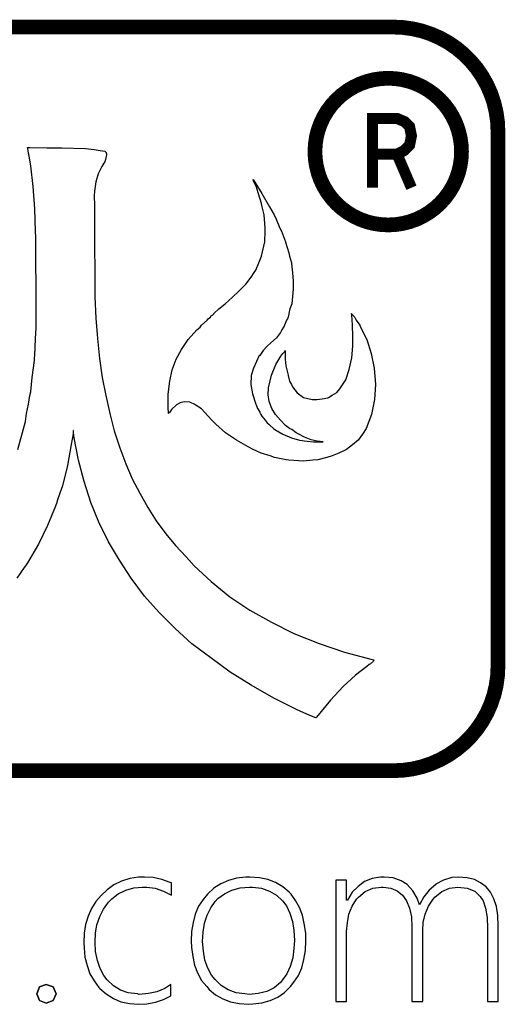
# Model space of a CAD drawing. Extents: x -28 to 211, y -50 to 129.
# Tile 14 of 18: x 112.71 to 116.06, y 55.71 to 62.5. Entities that reach past the tile are written whole.
import ezdxf

# ---------------------------------------------------------------- set-up
doc = ezdxf.new("R2010")
doc.units = 0
doc.layers.add('BG_SILKSCREEN_TOP', color=7, linetype='CONTINUOUS')

msp = doc.modelspace()

# ---------------------------------------------------------------- linework, layer by layer
at = {"layer": 'BG_SILKSCREEN_TOP'}
for points, const_width in [([(102.57028, 62.4459), (115.28298, 62.4459)], 0.1016), ([(102.57028, 62.4459), (115.28298, 62.4459)], 0.1016), ([(115.1382, 61.33846), (115.1382, 61.81598), (115.30838, 61.81598), (115.36172, 61.79312), (115.39474, 61.7601), (115.40744, 61.6966), (115.39474, 61.6331), (115.3541, 61.59246), (115.30838, 61.5696), (115.40744, 61.33846)], 0.0762), ([(115.1382, 61.33846), (115.1382, 61.81598), (115.30838, 61.81598), (115.36172, 61.79312), (115.39474, 61.7601), (115.40744, 61.6966), (115.39474, 61.6331), (115.3541, 61.59246), (115.30838, 61.5696), (115.40744, 61.33846)], 0.0762), ([(116.00434, 61.72708), (116.00434, 58.039)], 0.1016), ([(116.00434, 61.72708), (116.00434, 58.039)], 0.1016), ([(115.1382, 61.5696), (115.30838, 61.5696)], 0.0762), ([(115.1382, 61.5696), (115.30838, 61.5696)], 0.0762), ([(115.28044, 57.32018), (102.57028, 57.32018)], 0.1016), ([(115.28044, 57.32018), (102.57028, 57.32018)], 0.1016), ([(115.28298, 57.32018), (115.28044, 57.32018)], 0.1016), ([(115.28298, 57.32018), (115.28044, 57.32018)], 0.1016)]:
    msp.add_lwpolyline(points, dxfattribs=dict(at, const_width=const_width))
at = {"layer": 'BG_SILKSCREEN_TOP', "const_width": 0.1016}
for points in [[(115.28298, 62.4459, -0.414214), (116.00434, 61.72708)], [(115.28298, 62.4459, -0.414214), (116.00434, 61.72708)], [(115.75288, 61.58738, 1), (114.74196, 61.58738)], [(115.75288, 61.58738, 1), (114.74196, 61.58738)], [(114.74196, 61.58738, 1), (115.75288, 61.58738)], [(114.74196, 61.58738, 1), (115.75288, 61.58738)], [(116.00434, 58.039, -0.414214), (115.28298, 57.32018)], [(116.00434, 58.039, -0.414214), (115.28298, 57.32018)]]:
    msp.add_lwpolyline(points, format="xyb", dxfattribs=at)
at = {"layer": 'BG_SILKSCREEN_TOP'}
for points in [[(112.69218, 59.53506), (112.74552, 59.7281), (112.75314, 59.78144), (112.76584, 59.84748), (112.776, 59.9059), (112.78108, 59.9313), (112.78108, 59.93384), (112.79124, 60.03036), (112.80648, 60.1472), (112.80648, 60.16244), (112.80902, 60.1853), (112.81156, 60.2361), (112.8141, 60.2996), (112.81918, 60.37072), (112.81918, 60.66028), (112.81664, 60.82284), (112.81664, 60.99556), (112.8141, 61.03874), (112.80902, 61.19368), (112.79886, 61.34608), (112.78108, 61.48832), (112.77092, 61.5569), (112.7633, 61.58992), (112.76076, 61.6077), (112.75822, 61.61532), (112.776, 61.61532), (112.89284, 61.61278), (112.99698, 61.61278), (113.15954, 61.6077), (113.21796, 61.60262), (113.26114, 61.595), (113.29162, 61.58992), (113.30178, 61.5823), (113.30432, 61.56452), (113.2967, 61.53404), (113.29162, 61.51626), (113.28654, 61.50864), (113.2713, 61.48578), (113.2459, 61.43498), (113.23066, 61.3791), (113.2205, 61.3156), (113.21796, 61.28258), (113.21796, 61.25718), (113.2205, 61.24194), (113.2205, 60.88634), (113.22304, 60.81014), (113.22304, 60.58662), (113.23066, 60.4393), (113.24082, 60.2996), (113.25606, 60.16244), (113.27384, 60.03036), (113.29924, 59.9059), (113.32718, 59.78144), (113.35766, 59.66206), (113.39576, 59.54522), (113.4364, 59.436), (113.48212, 59.33186), (113.53292, 59.2328), (113.5888, 59.13374), (113.64722, 59.0423), (113.71326, 58.9534), (113.7793, 58.87212), (113.85296, 58.79338), (113.90884, 58.73242), (114.02568, 58.6232), (114.15522, 58.51906), (114.29238, 58.42762), (114.44224, 58.3438), (114.59718, 58.26506), (114.7699, 58.19648), (114.94516, 58.13806), (115.13566, 58.08726), (115.14836, 58.08472), (115.14836, 58.08218), (115.14582, 58.07456), (115.1255, 58.05678), (115.12042, 58.05424), (115.11534, 58.0517), (115.1001, 58.039), (115.02136, 57.97804), (114.93754, 57.8993), (114.84864, 57.80532), (114.75212, 57.68848), (114.74704, 57.6834), (114.7064, 57.70118), (114.62004, 57.73928), (114.45748, 57.82056), (114.30254, 57.90946), (114.15776, 57.99836), (114.02314, 58.09742), (113.8936, 58.19394), (113.77676, 58.30062), (113.66754, 58.40984), (113.56594, 58.52414), (113.4745, 58.64606), (113.39322, 58.77052), (113.31702, 58.89752), (113.25098, 59.03214), (113.1951, 59.1693), (113.14938, 59.31408), (113.11128, 59.4614), (113.0808, 59.6138), (113.07572, 59.6519), (113.07572, 59.6646), (113.07318, 59.6646), (113.07318, 59.64174), (113.06048, 59.56808), (113.03508, 59.4233), (112.99952, 59.2836), (112.98174, 59.2328), (112.96396, 59.17946), (112.96142, 59.1693), (112.95126, 59.1439), (112.89792, 59.00928), (112.83442, 58.88228), (112.75822, 58.75274), (112.74552, 58.73242), (112.73536, 58.71972), (112.68456, 58.64606)], [(112.69218, 59.53506), (112.74552, 59.7281), (112.75314, 59.78144), (112.76584, 59.84748), (112.776, 59.9059), (112.78108, 59.9313), (112.78108, 59.93384), (112.79124, 60.03036), (112.80648, 60.1472), (112.80648, 60.16244), (112.80902, 60.1853), (112.81156, 60.2361), (112.8141, 60.2996), (112.81918, 60.37072), (112.81918, 60.66028), (112.81664, 60.82284), (112.81664, 60.99556), (112.8141, 61.03874), (112.80902, 61.19368), (112.79886, 61.34608), (112.78108, 61.48832), (112.77092, 61.5569), (112.7633, 61.58992), (112.76076, 61.6077), (112.75822, 61.61532), (112.776, 61.61532), (112.89284, 61.61278), (112.99698, 61.61278), (113.15954, 61.6077), (113.21796, 61.60262), (113.26114, 61.595), (113.29162, 61.58992), (113.30178, 61.5823), (113.30432, 61.56452), (113.2967, 61.53404), (113.29162, 61.51626), (113.28654, 61.50864), (113.2713, 61.48578), (113.2459, 61.43498), (113.23066, 61.3791), (113.2205, 61.3156), (113.21796, 61.28258), (113.21796, 61.25718), (113.2205, 61.24194), (113.2205, 60.88634), (113.22304, 60.81014), (113.22304, 60.58662), (113.23066, 60.4393), (113.24082, 60.2996), (113.25606, 60.16244), (113.27384, 60.03036), (113.29924, 59.9059), (113.32718, 59.78144), (113.35766, 59.66206), (113.39576, 59.54522), (113.4364, 59.436), (113.48212, 59.33186), (113.53292, 59.2328), (113.5888, 59.13374), (113.64722, 59.0423), (113.71326, 58.9534), (113.7793, 58.87212), (113.85296, 58.79338), (113.90884, 58.73242), (114.02568, 58.6232), (114.15522, 58.51906), (114.29238, 58.42762), (114.44224, 58.3438), (114.59718, 58.26506), (114.7699, 58.19648), (114.94516, 58.13806), (115.13566, 58.08726), (115.14836, 58.08472), (115.14836, 58.08218), (115.14582, 58.07456), (115.1255, 58.05678), (115.12042, 58.05424), (115.11534, 58.0517), (115.1001, 58.039), (115.02136, 57.97804), (114.93754, 57.8993), (114.84864, 57.80532), (114.75212, 57.68848), (114.74704, 57.6834), (114.7064, 57.70118), (114.62004, 57.73928), (114.45748, 57.82056), (114.30254, 57.90946), (114.15776, 57.99836), (114.02314, 58.09742), (113.8936, 58.19394), (113.77676, 58.30062), (113.66754, 58.40984), (113.56594, 58.52414), (113.4745, 58.64606), (113.39322, 58.77052), (113.31702, 58.89752), (113.25098, 59.03214), (113.1951, 59.1693), (113.14938, 59.31408), (113.11128, 59.4614), (113.0808, 59.6138), (113.07572, 59.6519), (113.07572, 59.6646), (113.07318, 59.6646), (113.07318, 59.64174), (113.06048, 59.56808), (113.03508, 59.4233), (112.99952, 59.2836), (112.98174, 59.2328), (112.96396, 59.17946), (112.96142, 59.1693), (112.95126, 59.1439), (112.89792, 59.00928), (112.83442, 58.88228), (112.75822, 58.75274), (112.74552, 58.73242), (112.73536, 58.71972), (112.68456, 58.64606)], [(112.82426, 55.78094), (112.84204, 55.8292)], [(112.84204, 55.8292), (112.88776, 55.84698)], [(112.88776, 55.84698), (112.93602, 55.8292)], [(112.93602, 55.8292), (112.95634, 55.78094)], [(112.84204, 55.73522), (112.82426, 55.78094)], [(112.88776, 55.71744), (112.84204, 55.73522)], [(112.93602, 55.73522), (112.88776, 55.71744)], [(112.95634, 55.78094), (112.93602, 55.73522)]]:
    msp.add_lwpolyline(points, dxfattribs=at)
for points in [[(113.92662, 60.35802), (113.94948, 60.37834), (113.95456, 60.38342), (113.95964, 60.39104), (113.99774, 60.4266), (114.00536, 60.43422), (114.02314, 60.44946), (114.02314, 60.452), (114.02822, 60.45708), (114.03838, 60.46216), (114.04092, 60.4647), (114.04346, 60.46978), (114.04346, 60.47232), (114.07902, 60.5028), (114.1222, 60.53836), (114.173, 60.58408), (114.21872, 60.62726), (114.26444, 60.67298), (114.30254, 60.72124), (114.32286, 60.75426), (114.33302, 60.7695), (114.35588, 60.8203), (114.37366, 60.86602), (114.39652, 60.96508), (114.39906, 61.03874), (114.39906, 61.05906), (114.39398, 61.12256), (114.39144, 61.1505), (114.37874, 61.20638), (114.37366, 61.22924), (114.35334, 61.29528), (114.33556, 61.34862), (114.32032, 61.3791), (114.31524, 61.3918), (114.31524, 61.39434), (114.3762, 61.29782), (114.42954, 61.20638), (114.46002, 61.1505), (114.47526, 61.12256), (114.50066, 61.05906), (114.51082, 61.03874), (114.53876, 60.96508), (114.53876, 60.96254), (114.56162, 60.88888), (114.5667, 60.86602), (114.5794, 60.8203), (114.58448, 60.7695), (114.58702, 60.75426), (114.58956, 60.72124), (114.5921, 60.69584), (114.5921, 60.63996), (114.58194, 60.53836), (114.56924, 60.5028), (114.56162, 60.47232), (114.56162, 60.46216), (114.55908, 60.45708), (114.55908, 60.452), (114.55654, 60.44946), (114.55146, 60.43422), (114.54638, 60.4266), (114.53114, 60.39104), (114.5286, 60.38342), (114.52606, 60.37834), (114.51336, 60.35802), (114.5032, 60.34024), (114.4778, 60.30468), (114.43716, 60.26912), (114.41176, 60.24626), (114.38382, 60.21578), (114.36096, 60.18276), (114.35588, 60.17768), (114.3508, 60.16498), (114.34572, 60.15736), (114.3381, 60.13958), (114.31778, 60.09386), (114.30254, 60.04306), (114.3, 59.9821), (114.31016, 59.9186), (114.33302, 59.84748), (114.33556, 59.8424), (114.34572, 59.817), (114.34826, 59.81446), (114.36096, 59.7916), (114.3635, 59.78398), (114.36604, 59.78144), (114.36858, 59.77636), (114.3762, 59.76366), (114.39906, 59.73572), (114.41176, 59.71794), (114.42446, 59.70778), (114.43208, 59.70016), (114.45494, 59.67984), (114.4651, 59.67222), (114.52098, 59.6392), (114.5794, 59.6138), (114.63528, 59.59856), (114.68862, 59.59094), (114.7318, 59.58586), (114.79784, 59.58586), (114.7572, 59.59094), (114.71656, 59.6011), (114.67084, 59.61888), (114.62512, 59.64174), (114.61242, 59.64936), (114.58194, 59.67222), (114.5667, 59.67984), (114.53876, 59.70016), (114.5032, 59.73572), (114.47018, 59.77636), (114.44478, 59.817), (114.427, 59.86526), (114.41938, 59.91098), (114.42192, 59.95924), (114.44224, 60.0456), (114.47272, 60.11926), (114.50574, 60.17768), (114.52098, 60.19546), (114.53114, 60.20816), (114.53622, 60.21578), (114.53622, 60.15736), (114.5413, 60.11164), (114.55146, 60.06592), (114.55654, 60.0456), (114.55654, 60.04306), (114.56416, 60.01512), (114.5667, 60.00496), (114.5794, 59.9821), (114.58702, 59.96686), (114.62004, 59.92368), (114.66322, 59.8932), (114.72164, 59.87796), (114.75466, 59.87796), (114.79276, 59.88304), (114.83086, 59.89066), (114.83594, 59.8932), (114.86134, 59.90844), (114.89182, 59.92622), (114.91468, 59.95162), (114.95532, 60.01512), (114.97818, 60.08624), (114.99596, 60.16498), (115.00358, 60.24626), (115.00358, 60.31992), (115.00104, 60.38342), (114.9985, 60.43422), (114.99596, 60.452), (114.99596, 60.46216), (114.99342, 60.46978), (114.99342, 60.47232), (114.99596, 60.46978), (114.9985, 60.4647), (115.01374, 60.44946), (115.02136, 60.43422), (115.02644, 60.4266), (115.05184, 60.39104), (115.05438, 60.38342), (115.05692, 60.37834), (115.1001, 60.29198), (115.13058, 60.19546), (115.1509, 60.09386), (115.15852, 59.9821), (115.15344, 59.87796), (115.13312, 59.77636), (115.09502, 59.67984), (115.06962, 59.6392), (115.03914, 59.59856), (115.00104, 59.56554), (114.9604, 59.53506), (114.90706, 59.50966), (114.86134, 59.48934), (114.82324, 59.47918), (114.76228, 59.46394), (114.72672, 59.4614), (114.66322, 59.45378), (114.56162, 59.4614), (114.54384, 59.46394), (114.46256, 59.47918), (114.43208, 59.48934), (114.37112, 59.50966), (114.31524, 59.53506), (114.28222, 59.55284), (114.20094, 59.59856), (114.12474, 59.64936), (114.0587, 59.70778), (114.03076, 59.73572), (114.00536, 59.76366), (113.95964, 59.81446), (113.91646, 59.8424), (113.90884, 59.84748), (113.88852, 59.8551), (113.87836, 59.86018), (113.8428, 59.86272), (113.8301, 59.86018), (113.81232, 59.8551), (113.78692, 59.8424), (113.75136, 59.80938), (113.7412, 59.7916), (113.73358, 59.78398), (113.73104, 59.78144), (113.73104, 59.7916), (113.7285, 59.817), (113.7285, 59.91606), (113.7412, 60.00496), (113.75644, 60.0837), (113.78438, 60.15736), (113.82248, 60.2234), (113.8682, 60.29198)], [(113.82248, 60.2234), (113.8682, 60.29198), (113.92662, 60.35802), (113.94948, 60.37834), (113.95456, 60.38342), (113.95964, 60.39104), (113.99774, 60.4266), (114.00536, 60.43422), (114.02314, 60.44946), (114.02314, 60.452), (114.02822, 60.45708), (114.03838, 60.46216), (114.04092, 60.4647), (114.04346, 60.46978), (114.04346, 60.47232), (114.07902, 60.5028), (114.1222, 60.53836), (114.173, 60.58408), (114.21872, 60.62726), (114.26444, 60.67298), (114.30254, 60.72124), (114.32286, 60.75426), (114.33302, 60.7695), (114.35588, 60.8203), (114.37366, 60.86602), (114.39652, 60.96508), (114.39906, 61.03874), (114.39906, 61.05906), (114.39398, 61.12256), (114.39144, 61.1505), (114.37874, 61.20638), (114.37366, 61.22924), (114.35334, 61.29528), (114.33556, 61.34862), (114.32032, 61.3791), (114.31524, 61.3918), (114.31524, 61.39434), (114.3762, 61.29782), (114.42954, 61.20638), (114.46002, 61.1505), (114.47526, 61.12256), (114.50066, 61.05906), (114.51082, 61.03874), (114.53876, 60.96508), (114.53876, 60.96254), (114.56162, 60.88888), (114.5667, 60.86602), (114.5794, 60.8203), (114.58448, 60.7695), (114.58702, 60.75426), (114.58956, 60.72124), (114.5921, 60.69584), (114.5921, 60.63996), (114.58194, 60.53836), (114.56924, 60.5028), (114.56162, 60.47232), (114.56162, 60.46216), (114.55908, 60.45708), (114.55908, 60.452), (114.55654, 60.44946), (114.55146, 60.43422), (114.54638, 60.4266), (114.53114, 60.39104), (114.5286, 60.38342), (114.52606, 60.37834), (114.51336, 60.35802), (114.5032, 60.34024), (114.4778, 60.30468), (114.43716, 60.26912), (114.41176, 60.24626), (114.38382, 60.21578), (114.36096, 60.18276), (114.35588, 60.17768), (114.3508, 60.16498), (114.34572, 60.15736), (114.3381, 60.13958), (114.31778, 60.09386), (114.30254, 60.04306), (114.3, 59.9821), (114.31016, 59.9186), (114.33302, 59.84748), (114.33556, 59.8424), (114.34572, 59.817), (114.34826, 59.81446), (114.36096, 59.7916), (114.3635, 59.78398), (114.36604, 59.78144), (114.36858, 59.77636), (114.3762, 59.76366), (114.39906, 59.73572), (114.41176, 59.71794), (114.42446, 59.70778), (114.43208, 59.70016), (114.45494, 59.67984), (114.4651, 59.67222), (114.52098, 59.6392), (114.5794, 59.6138), (114.63528, 59.59856), (114.68862, 59.59094), (114.7318, 59.58586), (114.79784, 59.58586), (114.7572, 59.59094), (114.71656, 59.6011), (114.67084, 59.61888), (114.62512, 59.64174), (114.61242, 59.64936), (114.58194, 59.67222), (114.5667, 59.67984), (114.53876, 59.70016), (114.5032, 59.73572), (114.47018, 59.77636), (114.44478, 59.817), (114.427, 59.86526), (114.41938, 59.91098), (114.42192, 59.95924), (114.44224, 60.0456), (114.47272, 60.11926), (114.50574, 60.17768), (114.52098, 60.19546), (114.53114, 60.20816), (114.53622, 60.21578), (114.53622, 60.15736), (114.5413, 60.11164), (114.55146, 60.06592), (114.55654, 60.0456), (114.55654, 60.04306), (114.56416, 60.01512), (114.5667, 60.00496), (114.5794, 59.9821), (114.58702, 59.96686), (114.62004, 59.92368), (114.66322, 59.8932), (114.72164, 59.87796), (114.75466, 59.87796), (114.79276, 59.88304), (114.83086, 59.89066), (114.83594, 59.8932), (114.86134, 59.90844), (114.89182, 59.92622), (114.91468, 59.95162), (114.95532, 60.01512), (114.97818, 60.08624), (114.99596, 60.16498), (115.00358, 60.24626), (115.00358, 60.31992), (115.00104, 60.38342), (114.9985, 60.43422), (114.99596, 60.452), (114.99596, 60.46216), (114.99342, 60.46978), (114.99342, 60.47232), (114.99596, 60.46978), (114.9985, 60.4647), (115.01374, 60.44946), (115.02136, 60.43422), (115.02644, 60.4266), (115.05184, 60.39104), (115.05438, 60.38342), (115.05692, 60.37834), (115.1001, 60.29198), (115.13058, 60.19546), (115.1509, 60.09386), (115.15852, 59.9821), (115.15344, 59.87796), (115.13312, 59.77636), (115.09502, 59.67984), (115.06962, 59.6392), (115.03914, 59.59856), (115.00104, 59.56554), (114.9604, 59.53506), (114.90706, 59.50966), (114.86134, 59.48934), (114.82324, 59.47918), (114.76228, 59.46394), (114.72672, 59.4614), (114.66322, 59.45378), (114.56162, 59.4614), (114.54384, 59.46394), (114.46256, 59.47918), (114.43208, 59.48934), (114.37112, 59.50966), (114.31524, 59.53506), (114.28222, 59.55284), (114.20094, 59.59856), (114.12474, 59.64936), (114.0587, 59.70778), (114.03076, 59.73572), (114.00536, 59.76366), (113.95964, 59.81446), (113.91646, 59.8424), (113.90884, 59.84748), (113.88852, 59.8551), (113.87836, 59.86018), (113.8428, 59.86272), (113.8301, 59.86018), (113.81232, 59.8551), (113.78692, 59.8424), (113.75136, 59.80938), (113.7412, 59.7916), (113.73358, 59.78398), (113.73104, 59.78144), (113.73104, 59.7916), (113.7285, 59.817), (113.7285, 59.91606), (113.7412, 60.00496), (113.75644, 60.0837), (113.78438, 60.15736)], [(113.40084, 55.80634), (113.35258, 55.83682), (113.3094, 55.87746), (113.28654, 55.90794), (113.26114, 55.9562), (113.24082, 56.01208), (113.22812, 56.07304), (113.22558, 56.13908), (113.22812, 56.20004), (113.23828, 56.25846), (113.2586, 56.31434), (113.284, 56.36514), (113.31702, 56.4134), (113.33988, 56.43626), (113.3856, 56.47182), (113.4364, 56.49722), (113.49228, 56.51246), (113.55324, 56.51754), (113.58118, 56.51754), (113.6396, 56.50992), (113.69802, 56.4896), (113.75136, 56.46166), (113.75136, 56.54802), (113.74374, 56.55056), (113.68532, 56.57088), (113.6269, 56.58358), (113.56594, 56.58612), (113.5253, 56.58612), (113.46434, 56.57596), (113.40846, 56.55818), (113.35512, 56.53278), (113.3094, 56.49976), (113.26622, 56.45912), (113.23066, 56.41848), (113.20018, 56.37022), (113.17732, 56.31688), (113.15954, 56.261), (113.14938, 56.20004), (113.14684, 56.134), (113.14938, 56.09844), (113.15446, 56.03494), (113.1697, 55.97652), (113.19002, 55.92064), (113.21796, 55.87238), (113.25098, 55.82666), (113.2586, 55.81904), (113.30178, 55.78094), (113.35258, 55.75046), (113.40338, 55.7276), (113.4618, 55.7149), (113.5253, 55.70982), (113.58118, 55.71236), (113.64214, 55.72506), (113.69802, 55.74284), (113.74882, 55.76824), (113.74882, 55.84698), (113.70564, 55.81904), (113.6523, 55.79618), (113.59388, 55.78348), (113.53038, 55.7784), (113.51768, 55.78094), (113.45418, 55.78856)], [(113.51768, 55.78094), (113.45418, 55.78856), (113.40084, 55.80634), (113.35258, 55.83682), (113.3094, 55.87746), (113.28654, 55.90794), (113.26114, 55.9562), (113.24082, 56.01208), (113.22812, 56.07304), (113.22558, 56.13908), (113.22812, 56.20004), (113.23828, 56.25846), (113.2586, 56.31434), (113.284, 56.36514), (113.31702, 56.4134), (113.33988, 56.43626), (113.3856, 56.47182), (113.4364, 56.49722), (113.49228, 56.51246), (113.55324, 56.51754), (113.58118, 56.51754), (113.6396, 56.50992), (113.69802, 56.4896), (113.75136, 56.46166), (113.75136, 56.54802), (113.74374, 56.55056), (113.68532, 56.57088), (113.6269, 56.58358), (113.56594, 56.58612), (113.5253, 56.58612), (113.46434, 56.57596), (113.40846, 56.55818), (113.35512, 56.53278), (113.3094, 56.49976), (113.26622, 56.45912), (113.23066, 56.41848), (113.20018, 56.37022), (113.17732, 56.31688), (113.15954, 56.261), (113.14938, 56.20004), (113.14684, 56.134), (113.14938, 56.09844), (113.15446, 56.03494), (113.1697, 55.97652), (113.19002, 55.92064), (113.21796, 55.87238), (113.25098, 55.82666), (113.2586, 55.81904), (113.30178, 55.78094), (113.35258, 55.75046), (113.40338, 55.7276), (113.4618, 55.7149), (113.5253, 55.70982), (113.58118, 55.71236), (113.64214, 55.72506), (113.69802, 55.74284), (113.74882, 55.76824), (113.74882, 55.84698), (113.70564, 55.81904), (113.6523, 55.79618), (113.59388, 55.78348), (113.53038, 55.7784)], [(114.04346, 56.50992), (114.00028, 56.46928), (113.9698, 56.43118), (113.93932, 56.38546), (113.91646, 56.33212), (113.90122, 56.2737), (113.89106, 56.21274), (113.88852, 56.14416), (113.89106, 56.10098), (113.89868, 56.04002), (113.91138, 55.97906), (113.9317, 55.92572), (113.95964, 55.87492), (113.9952, 55.83174), (114.01298, 55.81142), (114.05616, 55.77586), (114.10696, 55.74792), (114.1603, 55.7276), (114.21872, 55.7149), (114.28476, 55.70982), (114.3127, 55.71236), (114.3762, 55.71998), (114.43208, 55.73522), (114.48542, 55.75808), (114.53114, 55.7911), (114.57432, 55.83174), (114.59718, 55.86222), (114.62766, 55.90794), (114.65052, 55.96128), (114.66576, 56.0197), (114.67592, 56.08066), (114.67846, 56.1467), (114.67846, 56.20004), (114.6683, 56.26608), (114.6556, 56.3245), (114.63528, 56.37784), (114.60734, 56.4261), (114.57686, 56.46928), (114.56416, 56.48198), (114.52098, 56.52008), (114.47018, 56.55056), (114.41684, 56.57088), (114.35842, 56.58104), (114.29238, 56.58612), (114.26444, 56.58612), (114.20094, 56.5785), (114.14506, 56.56326), (114.09172, 56.5404)], [(114.14506, 56.56326), (114.09172, 56.5404), (114.04346, 56.50992), (114.00028, 56.46928), (113.9698, 56.43118), (113.93932, 56.38546), (113.91646, 56.33212), (113.90122, 56.2737), (113.89106, 56.21274), (113.88852, 56.14416), (113.89106, 56.10098), (113.89868, 56.04002), (113.91138, 55.97906), (113.9317, 55.92572), (113.95964, 55.87492), (113.9952, 55.83174), (114.01298, 55.81142), (114.05616, 55.77586), (114.10696, 55.74792), (114.1603, 55.7276), (114.21872, 55.7149), (114.28476, 55.70982), (114.3127, 55.71236), (114.3762, 55.71998), (114.43208, 55.73522), (114.48542, 55.75808), (114.53114, 55.7911), (114.57432, 55.83174), (114.59718, 55.86222), (114.62766, 55.90794), (114.65052, 55.96128), (114.66576, 56.0197), (114.67592, 56.08066), (114.67846, 56.1467), (114.67846, 56.20004), (114.6683, 56.26608), (114.6556, 56.3245), (114.63528, 56.37784), (114.60734, 56.4261), (114.57686, 56.46928), (114.56416, 56.48198), (114.52098, 56.52008), (114.47018, 56.55056), (114.41684, 56.57088), (114.35842, 56.58104), (114.29238, 56.58612), (114.26444, 56.58612), (114.20094, 56.5785)], [(115.37442, 56.42356), (115.39474, 56.37276), (115.40744, 56.3118), (115.40998, 56.23814), (115.40998, 55.73014), (115.48618, 55.73014), (115.48618, 56.22036), (115.48872, 56.2737), (115.50142, 56.33212), (115.52428, 56.38546), (115.5573, 56.43372), (115.57, 56.44896), (115.61826, 56.48706), (115.66906, 56.50992), (115.72748, 56.51754), (115.79098, 56.50992), (115.84432, 56.4896), (115.88242, 56.45404), (115.90274, 56.42356), (115.91798, 56.37276), (115.93068, 56.30926), (115.93322, 56.23306), (115.93322, 55.73014), (116.00688, 55.73014), (116.00688, 56.2483), (116.00688, 56.25084), (116.00434, 56.32196), (115.99418, 56.38292), (115.9764, 56.43626), (115.95354, 56.48198), (115.92306, 56.52008), (115.88496, 56.54802), (115.84178, 56.57088), (115.79098, 56.58104), (115.73256, 56.58612), (115.68684, 56.58358), (115.62842, 56.5658), (115.57508, 56.53786), (115.57508, 56.53532), (115.52936, 56.49722), (115.4938, 56.4515), (115.46332, 56.39562), (115.44808, 56.44134), (115.4176, 56.49214), (115.37696, 56.53532), (115.33632, 56.56072), (115.28044, 56.58104), (115.21948, 56.58612), (115.19408, 56.58612), (115.13566, 56.57596), (115.08486, 56.55564), (115.03914, 56.52262), (114.9985, 56.48198), (114.96548, 56.42864), (114.9604, 56.42864), (114.9604, 56.5658), (114.88674, 56.5658), (114.88674, 55.73014), (114.9604, 55.73014), (114.9604, 56.21274), (114.96548, 56.27116), (114.97564, 56.33212), (114.9985, 56.38546), (115.02898, 56.43372), (115.04168, 56.44896), (115.0874, 56.48706), (115.14074, 56.50992), (115.19916, 56.51754), (115.21186, 56.51754), (115.2652, 56.50992), (115.30838, 56.49214), (115.34648, 56.46166)], [(115.30838, 56.49214), (115.34648, 56.46166), (115.37442, 56.42356), (115.39474, 56.37276), (115.40744, 56.3118), (115.40998, 56.23814), (115.40998, 55.73014), (115.48618, 55.73014), (115.48618, 56.22036), (115.48872, 56.2737), (115.50142, 56.33212), (115.52428, 56.38546), (115.5573, 56.43372), (115.57, 56.44896), (115.61826, 56.48706), (115.66906, 56.50992), (115.72748, 56.51754), (115.79098, 56.50992), (115.84432, 56.4896), (115.88242, 56.45404), (115.90274, 56.42356), (115.91798, 56.37276), (115.93068, 56.30926), (115.93322, 56.23306), (115.93322, 55.73014), (116.00688, 55.73014), (116.00688, 56.2483), (116.00688, 56.25084), (116.00434, 56.32196), (115.99418, 56.38292), (115.9764, 56.43626), (115.95354, 56.48198), (115.92306, 56.52008), (115.88496, 56.54802), (115.84178, 56.57088), (115.79098, 56.58104), (115.73256, 56.58612), (115.68684, 56.58358), (115.62842, 56.5658), (115.57508, 56.53786), (115.57508, 56.53532), (115.52936, 56.49722), (115.4938, 56.4515), (115.46332, 56.39562), (115.44808, 56.44134), (115.4176, 56.49214), (115.37696, 56.53532), (115.33632, 56.56072), (115.28044, 56.58104), (115.21948, 56.58612), (115.19408, 56.58612), (115.13566, 56.57596), (115.08486, 56.55564), (115.03914, 56.52262), (114.9985, 56.48198), (114.96548, 56.42864), (114.9604, 56.42864), (114.9604, 56.5658), (114.88674, 56.5658), (114.88674, 55.73014), (114.9604, 55.73014), (114.9604, 56.21274), (114.96548, 56.27116), (114.97564, 56.33212), (114.9985, 56.38546), (115.02898, 56.43372), (115.04168, 56.44896), (115.0874, 56.48706), (115.14074, 56.50992), (115.19916, 56.51754), (115.21186, 56.51754), (115.2652, 56.50992)], [(114.4778, 56.46166), (114.51844, 56.42356), (114.54638, 56.388), (114.56924, 56.3372), (114.58702, 56.28132), (114.59718, 56.21782), (114.59972, 56.14924), (114.59718, 56.09336), (114.58956, 56.02986), (114.57178, 55.97144), (114.54892, 55.92064), (114.51844, 55.87746), (114.5032, 55.85968), (114.46002, 55.82412), (114.40922, 55.79872), (114.3508, 55.78348), (114.2873, 55.7784), (114.25936, 55.78094), (114.1984, 55.78856), (114.14252, 55.80888), (114.09426, 55.83936), (114.05362, 55.88), (114.02822, 55.91048), (114.00282, 55.95874), (113.9825, 56.01462), (113.97234, 56.07558), (113.96726, 56.14162), (113.9698, 56.20766), (113.97996, 56.26862), (113.99774, 56.3245), (114.02314, 56.3753), (114.05362, 56.41848), (114.0714, 56.4388), (114.11712, 56.47182), (114.16792, 56.49722), (114.22634, 56.51246), (114.28984, 56.51754), (114.31016, 56.51754), (114.37366, 56.50992), (114.42954, 56.4896)], [(114.37366, 56.50992), (114.42954, 56.4896), (114.4778, 56.46166), (114.51844, 56.42356), (114.54638, 56.388), (114.56924, 56.3372), (114.58702, 56.28132), (114.59718, 56.21782), (114.59972, 56.14924), (114.59718, 56.09336), (114.58956, 56.02986), (114.57178, 55.97144), (114.54892, 55.92064), (114.51844, 55.87746), (114.5032, 55.85968), (114.46002, 55.82412), (114.40922, 55.79872), (114.3508, 55.78348), (114.2873, 55.7784), (114.25936, 55.78094), (114.1984, 55.78856), (114.14252, 55.80888), (114.09426, 55.83936), (114.05362, 55.88), (114.02822, 55.91048), (114.00282, 55.95874), (113.9825, 56.01462), (113.97234, 56.07558), (113.96726, 56.14162), (113.9698, 56.20766), (113.97996, 56.26862), (113.99774, 56.3245), (114.02314, 56.3753), (114.05362, 56.41848), (114.0714, 56.4388), (114.11712, 56.47182), (114.16792, 56.49722), (114.22634, 56.51246), (114.28984, 56.51754), (114.31016, 56.51754)], [(112.93602, 55.73522), (112.95634, 55.78094), (112.93602, 55.8292), (112.88776, 55.84698), (112.84204, 55.8292), (112.82426, 55.78094), (112.84204, 55.73522), (112.88776, 55.71744)]]:
    msp.add_lwpolyline(points, close=True, dxfattribs=at)

doc.saveas('drawing.dxf')
